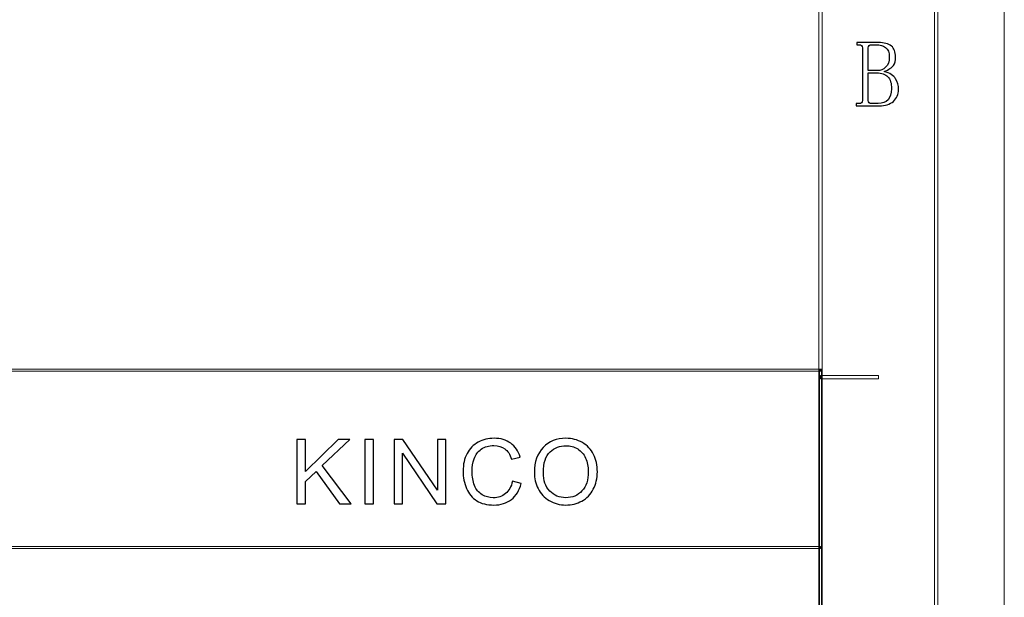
# Model space of a CAD drawing. Header units: millimetres. Extents: x -420 to 420, y -297 to 297.
# Tile 92 of 141: x 276 to 420, y -213 to -128. Entities that reach past the tile are written whole.
import ezdxf

# ---------------------------------------------------------------- set-up
doc = ezdxf.new("R2010")
doc.units = ezdxf.units.MM
doc.header["$MEASUREMENT"] = 0
doc.layers.add('layer 1', color=7, linetype='Continuous')

msp = doc.modelspace()

# ---------------------------------------------------------------- linework, layer by layer
at = {"layer": 'layer 1', "color": 7, "lineweight": 9}
msp.add_open_spline([(420.1294, -297.3481), (420.1294, -297.3481), (420.1294, 296.9891), (420.1294, 296.9891)], degree=3, dxfattribs=at)
msp.add_open_spline([(420.1294, -297.3481), (420.1294, -297.3481), (420.1294, 296.9891), (420.1294, 296.9891)], degree=3, dxfattribs=at)
msp.add_open_spline([(420.1294, -297.3481), (420.1294, -297.3481), (420.1294, 296.9891), (420.1294, 296.9891)], degree=3, dxfattribs=at)
msp.add_open_spline([(420.1294, -297.3481), (420.1294, -297.3481), (420.1294, 296.9891), (420.1294, 296.9891)], degree=3, dxfattribs=at)
msp.add_open_spline([(420.1294, -297.3481), (420.1294, -297.3481), (420.1294, 296.9891), (420.1294, 296.9891)], degree=3, dxfattribs=at)
msp.add_open_spline([(420.1294, -297.3481), (420.1294, -297.3481), (420.1294, 296.9891), (420.1294, 296.9891)], degree=3, dxfattribs=at)
msp.add_open_spline([(420.1294, -297.3481), (420.1294, -297.3481), (420.1294, 296.9891), (420.1294, 296.9891)], degree=3, dxfattribs=at)
msp.add_open_spline([(420.1294, -297.3481), (420.1294, -297.3481), (420.1294, 296.9891), (420.1294, 296.9891)], degree=3, dxfattribs=at)
msp.add_open_spline([(420.1294, -297.3481), (420.1294, -297.3481), (420.1294, 296.9891), (420.1294, 296.9891)], degree=3, dxfattribs=at)
msp.add_open_spline([(420.1294, -297.3481), (420.1294, -297.3481), (420.1294, 296.9891), (420.1294, 296.9891)], degree=3, dxfattribs=at)
msp.add_open_spline([(420.1294, -297.3481), (420.1294, -297.3481), (420.1294, 296.9891), (420.1294, 296.9891)], degree=3, dxfattribs=at)
msp.add_open_spline([(420.1294, -297.3481), (420.1294, -297.3481), (420.1294, 296.9891), (420.1294, 296.9891)], degree=3, dxfattribs=at)
msp.add_open_spline([(420.1294, -297.3481), (420.1294, -297.3481), (420.1294, 296.9891), (420.1294, 296.9891)], degree=3, dxfattribs=at)
msp.add_open_spline([(420.1294, -297.3481), (420.1294, -297.3481), (420.1294, 296.9891), (420.1294, 296.9891)], degree=3, dxfattribs=at)
msp.add_open_spline([(420.1294, -297.3481), (420.1294, -297.3481), (420.1294, 296.9891), (420.1294, 296.9891)], degree=3, dxfattribs=at)
msp.add_open_spline([(420.1294, -297.3481), (420.1294, -297.3481), (420.1294, 296.9891), (420.1294, 296.9891)], degree=3, dxfattribs=at)
msp.add_open_spline([(420.1294, -297.3481), (420.1294, -297.3481), (420.1294, 296.9891), (420.1294, 296.9891)], degree=3, dxfattribs=at)
msp.add_open_spline([(420.1294, -297.3481), (420.1294, -297.3481), (420.1294, 296.9891), (420.1294, 296.9891)], degree=3, dxfattribs=at)
msp.add_open_spline([(420.1294, -297.3481), (420.1294, -297.3481), (420.1294, 296.9891), (420.1294, 296.9891)], degree=3, dxfattribs=at)
msp.add_open_spline([(420.1294, -297.3481), (420.1294, -297.3481), (420.1294, 296.9891), (420.1294, 296.9891)], degree=3, dxfattribs=at)
msp.add_open_spline([(420.1294, -297.3481), (420.1294, -297.3481), (420.1294, 296.9891), (420.1294, 296.9891)], degree=3, dxfattribs=at)
for points in [[(410.3845, -287.3425), (410.3845, -287.3425), (409.8847, -287.3425), (409.8847, -287.3425), (409.8847, -287.3425), (409.8847, -287.3425), (409.8847, 286.9833), (409.8847, 286.9833), (409.8847, 286.9833), (409.8847, 286.9833), (410.3845, 286.9833), (410.3845, 286.9833), (410.3845, 286.9833), (410.3845, 286.9833), (410.3845, -287.3425), (410.3845, -287.3425)], [(393.3934, -270.3329), (393.3934, -270.3329), (392.8935, -270.3329), (392.8935, -270.3329), (392.8935, -270.3329), (392.8935, -270.3329), (392.8935, 269.9737), (392.8935, 269.9737), (392.8935, 269.9737), (392.8935, 269.9737), (393.3934, 269.9737), (393.3934, 269.9737), (393.3934, 269.9737), (393.3934, 269.9737), (393.3934, -270.3329), (393.3934, -270.3329)], [(393.2933, -270.3329), (393.2933, -270.3329), (392.9935, -270.3329), (392.9935, -270.3329), (392.9935, -270.3329), (392.9935, -270.3329), (392.9935, -179.2812), (392.9935, -179.2812), (392.9935, -179.2812), (392.9935, -179.2812), (393.2933, -179.2812), (393.2933, -179.2812), (393.2933, -179.2812), (393.2933, -179.2812), (393.2933, -270.3329), (393.2933, -270.3329)]]:
    msp.add_open_spline(points, degree=3, knots=[0, 0, 0, 0, 0.2, 0.2, 0.2, 0.2, 0.4, 0.4, 0.4, 0.4, 0.6, 0.6, 0.6, 0.6, 1, 1, 1, 1], dxfattribs=at)
at = {"layer": 'layer 1'}
for points, knots in [([(398.3681, -140.4666), (398.3681, -140.4666), (398.3681, -140.14), (398.3681, -140.14), (398.3681, -140.14), (398.3681, -140.14), (398.803, -140.14), (398.803, -140.14), (398.803, -140.14), (398.9834, -140.14), (399.1106, -140.1053), (399.1824, -140.0311), (399.1824, -140.0311), (399.2541, -139.9594), (399.2912, -139.8504), (399.2912, -139.7069), (399.2912, -139.7069), (399.2912, -139.7069), (399.2912, -131.9435), (399.2912, -131.9435), (399.2912, -131.9435), (399.2912, -131.7998), (399.2541, -131.691), (399.1824, -131.6193), (399.1824, -131.6193), (399.1106, -131.5451), (398.9834, -131.5103), (398.803, -131.5103), (398.803, -131.5103), (398.803, -131.5103), (398.4768, -131.5103), (398.4768, -131.5103), (398.4768, -131.5103), (398.4768, -131.5103), (398.4768, -131.1839), (398.4768, -131.1839), (398.4768, -131.1839), (398.4768, -131.1839), (401.6232, -131.1839), (401.6232, -131.1839), (401.6232, -131.1839), (402.4907, -131.1839), (403.1316, -131.3552), (403.548, -131.7004), (403.548, -131.7004), (403.9622, -132.0431), (404.1704, -132.5781), (404.1704, -133.3007), (404.1704, -133.3007), (404.1704, -133.8079), (404.0616, -134.2247), (403.8465, -134.5491), (403.8465, -134.5491), (403.629, -134.8755), (403.1756, -135.1651), (402.4907, -135.4175), (402.4907, -135.4175), (403.3214, -135.6724), (403.8812, -136.0337), (404.1704, -136.5037), (404.1704, -136.5037), (404.4596, -136.974), (404.6054, -137.4997), (404.6054, -138.0787), (404.6054, -138.0787), (404.6054, -138.8013), (404.3508, -139.3803), (403.8465, -139.8158), (403.8465, -139.8158), (403.3399, -140.2489), (402.6527, -140.4666), (401.785, -140.4666), (401.785, -140.4666), (401.785, -140.4666), (398.3681, -140.4666), (398.3681, -140.4666)], [0, 0, 0, 0, 0.05, 0.05, 0.05, 0.05, 0.1, 0.1, 0.1, 0.1, 0.15, 0.15, 0.15, 0.15, 0.2, 0.2, 0.2, 0.2, 0.25, 0.25, 0.25, 0.25, 0.3, 0.3, 0.3, 0.3, 0.35, 0.35, 0.35, 0.35, 0.4, 0.4, 0.4, 0.4, 0.45, 0.45, 0.45, 0.45, 0.5, 0.5, 0.5, 0.5, 0.55, 0.55, 0.55, 0.55, 0.6, 0.6, 0.6, 0.6, 0.65, 0.65, 0.65, 0.65, 0.7, 0.7, 0.7, 0.7, 0.75, 0.75, 0.75, 0.75, 0.8, 0.8, 0.8, 0.8, 0.85, 0.85, 0.85, 0.85, 0.9, 0.9, 0.9, 0.9, 1, 1, 1, 1]), ([(403.2496, -133.3007), (403.2496, -132.6499), (403.0692, -132.189), (402.7058, -131.918), (402.7058, -131.918), (402.3449, -131.6447), (401.8754, -131.5103), (401.2969, -131.5103), (401.2969, -131.5103), (401.2969, -131.5103), (400.6468, -131.5103), (400.6468, -131.5103), (400.6468, -131.5103), (400.5011, -131.5103), (400.3831, -131.5451), (400.2929, -131.6193), (400.2929, -131.6193), (400.2028, -131.691), (400.1588, -131.7998), (400.1588, -131.9435), (400.1588, -131.9435), (400.1588, -131.9435), (400.1588, -135.3087), (400.1588, -135.3087), (400.1588, -135.3087), (400.1588, -135.3087), (401.5676, -135.3087), (401.5676, -135.3087), (401.5676, -135.3087), (401.9656, -135.3087), (402.3449, -135.1465), (402.7058, -134.8201), (402.7058, -134.8201), (403.0692, -134.4957), (403.2496, -133.9886), (403.2496, -133.3007)], [0, 0, 0, 0, 0.1, 0.1, 0.1, 0.1, 0.2, 0.2, 0.2, 0.2, 0.3, 0.3, 0.3, 0.3, 0.4, 0.4, 0.4, 0.4, 0.5, 0.5, 0.5, 0.5, 0.6, 0.6, 0.6, 0.6, 0.7, 0.7, 0.7, 0.7, 0.8, 0.8, 0.8, 0.8, 1, 1, 1, 1]), ([(401.6232, -140.14), (402.2363, -140.14), (402.7151, -139.9501), (403.06, -139.5702), (403.06, -139.5702), (403.4023, -139.1904), (403.5735, -138.6578), (403.5735, -137.9699), (403.5735, -137.9699), (403.5735, -137.1731), (403.393, -136.5848), (403.0321, -136.205), (403.0321, -136.205), (402.6713, -135.8252), (402.1276, -135.6353), (401.4056, -135.6353), (401.4056, -135.6353), (401.4056, -135.6353), (400.1588, -135.6353), (400.1588, -135.6353), (400.1588, -135.6353), (400.1588, -135.6353), (400.1588, -139.7069), (400.1588, -139.7069), (400.1588, -139.7069), (400.1588, -139.8504), (400.2028, -139.9594), (400.2929, -140.0311), (400.2929, -140.0311), (400.3831, -140.1053), (400.5011, -140.14), (400.6468, -140.14), (400.6468, -140.14), (400.6468, -140.14), (401.6232, -140.14), (401.6232, -140.14)], [0, 0, 0, 0, 0.1, 0.1, 0.1, 0.1, 0.2, 0.2, 0.2, 0.2, 0.3, 0.3, 0.3, 0.3, 0.4, 0.4, 0.4, 0.4, 0.5, 0.5, 0.5, 0.5, 0.6, 0.6, 0.6, 0.6, 0.7, 0.7, 0.7, 0.7, 0.8, 0.8, 0.8, 0.8, 1, 1, 1, 1])]:
    msp.add_open_spline(points, degree=3, knots=knots, dxfattribs=at)
at = {"layer": 'layer 1', "lineweight": 9}
for points in [[(393.2933, -179.1311), (393.2933, -179.1311), (393.2933, -179.4313), (393.2933, -179.4313), (393.2933, -179.4313), (393.2933, -179.4313), (117.1368, -179.4313), (117.1368, -179.4313), (117.1368, -179.4313), (117.1368, -179.4313), (117.1368, -179.1311), (117.1368, -179.1311), (117.1368, -179.1311), (117.1368, -179.1311), (393.2933, -179.1311), (393.2933, -179.1311)], [(393.1434, -180.5319), (393.1434, -180.5319), (393.1434, -180.0316), (393.1434, -180.0316), (393.1434, -180.0316), (393.1434, -180.0316), (401.639, -180.0316), (401.639, -180.0316), (401.639, -180.0316), (401.639, -180.0316), (401.639, -180.5319), (401.639, -180.5319), (401.639, -180.5319), (401.639, -180.5319), (393.1434, -180.5319), (393.1434, -180.5319)], [(393.1434, -205.1459), (393.1434, -205.1459), (393.1434, -205.4461), (393.1434, -205.4461), (393.1434, -205.4461), (393.1434, -205.4461), (195.2462, -205.4461), (195.2462, -205.4461), (195.2462, -205.4461), (195.2462, -205.4461), (195.2462, -205.1459), (195.2462, -205.1459), (195.2462, -205.1459), (195.2462, -205.1459), (393.1434, -205.1459), (393.1434, -205.1459)]]:
    msp.add_open_spline(points, degree=3, knots=[0, 0, 0, 0, 0.2, 0.2, 0.2, 0.2, 0.4, 0.4, 0.4, 0.4, 0.6, 0.6, 0.6, 0.6, 1, 1, 1, 1], dxfattribs=at)
at = {"layer": 'layer 1', "color": 242}
for points, knots in [([(347.9244, -195.5702), (347.9244, -195.5702), (349.2061, -195.8879), (349.2061, -195.8879), (349.2061, -195.8879), (348.9385, -196.918), (348.4574, -197.7011), (347.7626, -198.2415), (347.7626, -198.2415), (347.0678, -198.7819), (346.2178, -199.0532), (345.2127, -199.0532), (345.2127, -199.0532), (344.1739, -199.0532), (343.3284, -198.8459), (342.6763, -198.429), (342.6763, -198.429), (342.0242, -198.0143), (341.5295, -197.4121), (341.1901, -196.6246), (341.1901, -196.6246), (340.8505, -195.8349), (340.6796, -194.9901), (340.6796, -194.0857), (340.6796, -194.0857), (340.6796, -193.0997), (340.8707, -192.2395), (341.2552, -191.5049), (341.2552, -191.5049), (341.6397, -190.7704), (342.1861, -190.2123), (342.8945, -189.8307), (342.8945, -189.8307), (343.6027, -189.4491), (344.3829, -189.2594), (345.2329, -189.2594), (345.2329, -189.2594), (346.1998, -189.2594), (347.0115, -189.4998), (347.6681, -189.9829), (347.6681, -189.9829), (348.3269, -190.466), (348.7856, -191.1432), (349.0442, -192.0167), (349.0442, -192.0167), (349.0442, -192.0167), (347.7895, -192.3078), (347.7895, -192.3078), (347.7895, -192.3078), (347.5669, -191.6196), (347.2408, -191.1167), (346.8159, -190.8035), (346.8159, -190.8035), (346.3909, -190.488), (345.8557, -190.3314), (345.2105, -190.3314), (345.2105, -190.3314), (344.4707, -190.3314), (343.85, -190.5057), (343.3532, -190.8542), (343.3532, -190.8542), (342.8562, -191.2027), (342.5055, -191.6726), (342.3054, -192.2593), (342.3054, -192.2593), (342.1029, -192.8483), (342.0018, -193.4549), (342.0018, -194.0791), (342.0018, -194.0791), (342.0018, -194.8842), (342.121, -195.5879), (342.3593, -196.1879), (342.3593, -196.1879), (342.5976, -196.7901), (342.9687, -197.2378), (343.4723, -197.5356), (343.4723, -197.5356), (343.976, -197.8334), (344.5202, -197.9812), (345.107, -197.9812), (345.107, -197.9812), (345.822, -197.9812), (346.4246, -197.7783), (346.9193, -197.3746), (346.9193, -197.3746), (347.414, -196.9687), (347.749, -196.3687), (347.9244, -195.5702)], [0, 0, 0, 0, 0.04347826, 0.04347826, 0.04347826, 0.04347826, 0.08695652, 0.08695652, 0.08695652, 0.08695652, 0.13043478, 0.13043478, 0.13043478, 0.13043478, 0.17391304, 0.17391304, 0.17391304, 0.17391304, 0.2173913, 0.2173913, 0.2173913, 0.2173913, 0.26086957, 0.26086957, 0.26086957, 0.26086957, 0.30434783, 0.30434783, 0.30434783, 0.30434783, 0.34782609, 0.34782609, 0.34782609, 0.34782609, 0.39130435, 0.39130435, 0.39130435, 0.39130435, 0.43478261, 0.43478261, 0.43478261, 0.43478261, 0.47826087, 0.47826087, 0.47826087, 0.47826087, 0.52173913, 0.52173913, 0.52173913, 0.52173913, 0.56521739, 0.56521739, 0.56521739, 0.56521739, 0.60869565, 0.60869565, 0.60869565, 0.60869565, 0.65217391, 0.65217391, 0.65217391, 0.65217391, 0.69565217, 0.69565217, 0.69565217, 0.69565217, 0.73913043, 0.73913043, 0.73913043, 0.73913043, 0.7826087, 0.7826087, 0.7826087, 0.7826087, 0.82608696, 0.82608696, 0.82608696, 0.82608696, 0.86956522, 0.86956522, 0.86956522, 0.86956522, 0.91304348, 0.91304348, 0.91304348, 0.91304348, 1, 1, 1, 1]), ([(351.1452, -194.282), (351.1452, -192.7115), (351.5769, -191.4806), (352.4381, -190.5917), (352.4381, -190.5917), (353.2992, -189.7028), (354.41, -189.2594), (355.7726, -189.2594), (355.7726, -189.2594), (356.6654, -189.2594), (357.468, -189.4689), (358.1854, -189.8858), (358.1854, -189.8858), (358.9004, -190.3027), (359.4468, -190.8851), (359.8223, -191.6329), (359.8223, -191.6329), (360.1978, -192.3784), (360.3867, -193.2255), (360.3867, -194.1717), (360.3867, -194.1717), (360.3867, -195.1313), (360.1888, -195.9915), (359.793, -196.7481), (359.793, -196.7481), (359.3973, -197.5069), (358.8375, -198.0805), (358.1134, -198.4687), (358.1134, -198.4687), (357.3871, -198.8591), (356.6046, -199.0532), (355.7659, -199.0532), (355.7659, -199.0532), (354.8553, -199.0532), (354.0436, -198.837), (353.3263, -198.4069), (353.3263, -198.4069), (352.6113, -197.9768), (352.0671, -197.39), (351.6983, -196.6445), (351.6983, -196.6445), (351.3296, -195.9011), (351.1452, -195.1136), (351.1452, -194.282)], [0, 0, 0, 0, 0.08333333, 0.08333333, 0.08333333, 0.08333333, 0.16666667, 0.16666667, 0.16666667, 0.16666667, 0.25, 0.25, 0.25, 0.25, 0.33333333, 0.33333333, 0.33333333, 0.33333333, 0.41666667, 0.41666667, 0.41666667, 0.41666667, 0.5, 0.5, 0.5, 0.5, 0.58333333, 0.58333333, 0.58333333, 0.58333333, 0.66666667, 0.66666667, 0.66666667, 0.66666667, 0.75, 0.75, 0.75, 0.75, 0.83333333, 0.83333333, 0.83333333, 0.83333333, 1, 1, 1, 1]), ([(316.2511, -198.8944), (316.2511, -198.8944), (316.2511, -189.4182), (316.2511, -189.4182), (316.2511, -189.4182), (316.2511, -189.4182), (317.5328, -189.4182), (317.5328, -189.4182), (317.5328, -189.4182), (317.5328, -189.4182), (317.5328, -194.1166), (317.5328, -194.1166), (317.5328, -194.1166), (317.5328, -194.1166), (322.3312, -189.4182), (322.3312, -189.4182), (322.3312, -189.4182), (322.3312, -189.4182), (324.0626, -189.4182), (324.0626, -189.4182), (324.0626, -189.4182), (324.0626, -189.4182), (320.0107, -193.2607), (320.0107, -193.2607), (320.0107, -193.2607), (320.0107, -193.2607), (324.2379, -198.8944), (324.2379, -198.8944), (324.2379, -198.8944), (324.2379, -198.8944), (322.5515, -198.8944), (322.5515, -198.8944), (322.5515, -198.8944), (322.5515, -198.8944), (319.1136, -194.1122), (319.1136, -194.1122), (319.1136, -194.1122), (319.1136, -194.1122), (317.5328, -195.6121), (317.5328, -195.6121), (317.5328, -195.6121), (317.5328, -195.6121), (317.5328, -198.8944), (317.5328, -198.8944), (317.5328, -198.8944), (317.5328, -198.8944), (316.2511, -198.8944), (316.2511, -198.8944)], [0, 0, 0, 0, 0.07692308, 0.07692308, 0.07692308, 0.07692308, 0.15384615, 0.15384615, 0.15384615, 0.15384615, 0.23076923, 0.23076923, 0.23076923, 0.23076923, 0.30769231, 0.30769231, 0.30769231, 0.30769231, 0.38461538, 0.38461538, 0.38461538, 0.38461538, 0.46153846, 0.46153846, 0.46153846, 0.46153846, 0.53846154, 0.53846154, 0.53846154, 0.53846154, 0.61538462, 0.61538462, 0.61538462, 0.61538462, 0.69230769, 0.69230769, 0.69230769, 0.69230769, 0.76923077, 0.76923077, 0.76923077, 0.76923077, 0.84615385, 0.84615385, 0.84615385, 0.84615385, 1, 1, 1, 1]), ([(326.2692, -198.8944), (326.2692, -198.8944), (326.2692, -189.4182), (326.2692, -189.4182), (326.2692, -189.4182), (326.2692, -189.4182), (327.551, -189.4182), (327.551, -189.4182), (327.551, -189.4182), (327.551, -189.4182), (327.551, -198.8944), (327.551, -198.8944), (327.551, -198.8944), (327.551, -198.8944), (326.2692, -198.8944), (326.2692, -198.8944)], [0, 0, 0, 0, 0.2, 0.2, 0.2, 0.2, 0.4, 0.4, 0.4, 0.4, 0.6, 0.6, 0.6, 0.6, 1, 1, 1, 1]), ([(330.5379, -198.8944), (330.5379, -198.8944), (330.5379, -189.4182), (330.5379, -189.4182), (330.5379, -189.4182), (330.5379, -189.4182), (331.851, -189.4182), (331.851, -189.4182), (331.851, -189.4182), (331.851, -189.4182), (336.9192, -196.8562), (336.9192, -196.8562), (336.9192, -196.8562), (336.9192, -196.8562), (336.9192, -189.4182), (336.9192, -189.4182), (336.9192, -189.4182), (336.9192, -189.4182), (338.1469, -189.4182), (338.1469, -189.4182), (338.1469, -189.4182), (338.1469, -189.4182), (338.1469, -198.8944), (338.1469, -198.8944), (338.1469, -198.8944), (338.1469, -198.8944), (336.8337, -198.8944), (336.8337, -198.8944), (336.8337, -198.8944), (336.8337, -198.8944), (331.7655, -191.4564), (331.7655, -191.4564), (331.7655, -191.4564), (331.7655, -191.4564), (331.7655, -198.8944), (331.7655, -198.8944), (331.7655, -198.8944), (331.7655, -198.8944), (330.5379, -198.8944), (330.5379, -198.8944)], [0, 0, 0, 0, 0.09090909, 0.09090909, 0.09090909, 0.09090909, 0.18181818, 0.18181818, 0.18181818, 0.18181818, 0.27272727, 0.27272727, 0.27272727, 0.27272727, 0.36363636, 0.36363636, 0.36363636, 0.36363636, 0.45454545, 0.45454545, 0.45454545, 0.45454545, 0.54545455, 0.54545455, 0.54545455, 0.54545455, 0.63636364, 0.63636364, 0.63636364, 0.63636364, 0.72727273, 0.72727273, 0.72727273, 0.72727273, 0.81818182, 0.81818182, 0.81818182, 0.81818182, 1, 1, 1, 1]), ([(352.4673, -194.3041), (352.4673, -195.4445), (352.7799, -196.3423), (353.405, -196.9974), (353.405, -196.9974), (354.03, -197.6525), (354.8148, -197.9812), (355.7592, -197.9812), (355.7592, -197.9812), (356.7216, -197.9812), (357.5108, -197.6503), (358.1337, -196.9886), (358.1337, -196.9886), (358.7543, -196.3268), (359.0646, -195.3872), (359.0646, -194.1695), (359.0646, -194.1695), (359.0646, -193.3997), (358.9319, -192.7269), (358.6665, -192.1534), (358.6665, -192.1534), (358.4012, -191.5799), (358.0122, -191.1343), (357.5018, -190.8189), (357.5018, -190.8189), (356.9891, -190.5035), (356.4158, -190.3447), (355.7795, -190.3447), (355.7795, -190.3447), (354.8755, -190.3447), (354.0975, -190.6491), (353.4454, -191.2579), (353.4454, -191.2579), (352.7933, -191.8667), (352.4673, -192.8813), (352.4673, -194.3041)], [0, 0, 0, 0, 0.1, 0.1, 0.1, 0.1, 0.2, 0.2, 0.2, 0.2, 0.3, 0.3, 0.3, 0.3, 0.4, 0.4, 0.4, 0.4, 0.5, 0.5, 0.5, 0.5, 0.6, 0.6, 0.6, 0.6, 0.7, 0.7, 0.7, 0.7, 0.8, 0.8, 0.8, 0.8, 1, 1, 1, 1])]:
    msp.add_open_spline(points, degree=3, knots=knots, dxfattribs=at)

doc.saveas('drawing.dxf')
